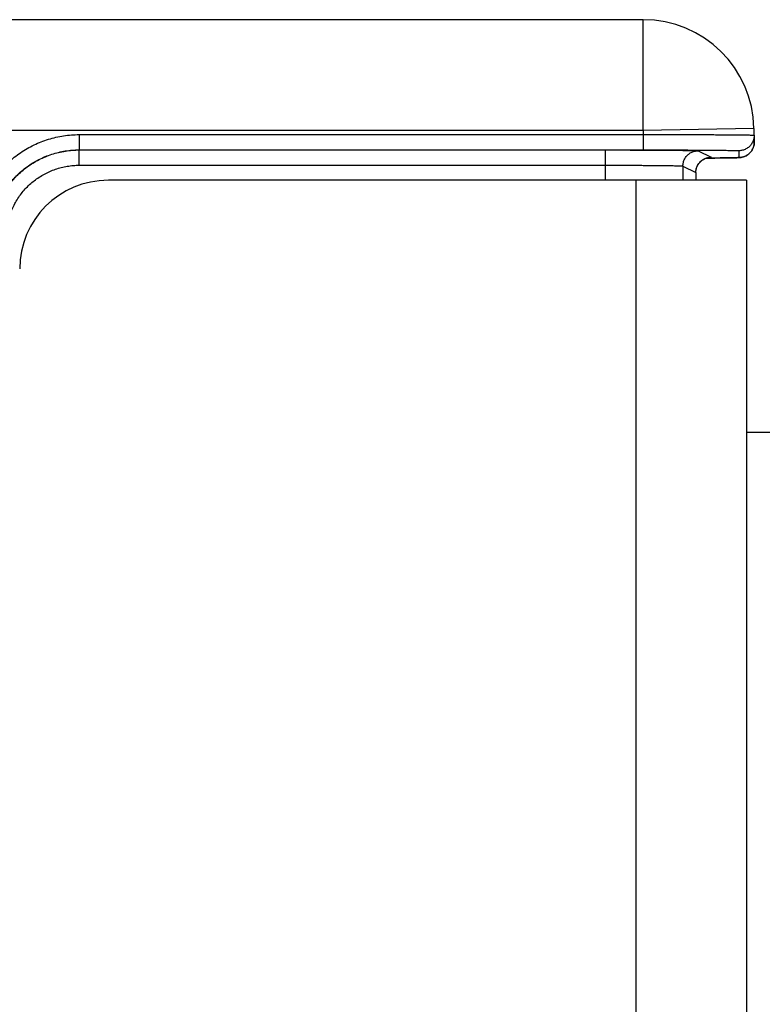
# Model space of a CAD drawing. Header units: inches. Extents: x 0 to 22, y 0 to 17.
# Tile 15 of 24: x 7.984 to 8.655, y 11.241 to 12.13. Entities that reach past the tile are written whole.
import ezdxf

# ---------------------------------------------------------------- set-up
doc = ezdxf.new("R2010")
doc.units = ezdxf.units.IN
doc.header["$LTSCALE"] = 1.21
doc.header["$MEASUREMENT"] = 0
doc.layers.get('0').update_dxf_attribs({"linetype": 'CONTINUOUS'})

msp = doc.modelspace()

# ---------------------------------------------------------------- linework, layer by layer
at = {"color": 7, "linetype": 'CONTINUOUS'}
for p, q in [((8.54705, 12.13023), (7.89324, 12.13023)), ((8.54705, 12.03023), (8.54705, 12.13023)), ((8.54705, 12.03023), (7.87394, 12.03023)), ((8.64704, 12.03197), (8.54705, 12.03023)), ((8.54705, 12.03023), (8.54712, 12.02644)), ((8.64704, 12.03197), (8.64725, 12.01982)), ((8.03795, 12.02644), (8.03795, 12.01266)), ((8.03795, 12.02644), (8.54712, 12.02644)), ((8.54712, 12.02644), (8.54712, 12.01266)), ((8.03795, 12.01266), (8.54712, 12.01266)), ((8.03795, 12.01266), (8.03808, 12.01259)), ((8.03808, 11.99881), (8.03808, 12.01259)), ((8.03808, 12.01259), (8.51292, 12.01259)), ((8.51292, 11.98523), (8.51292, 12.01259)), ((8.59669, 12.01187), (8.60838, 12.00602)), ((8.63337, 12.01191), (8.63347, 12.0058)), ((8.60385, 12.00523), (8.61156, 12.00529)), ((8.61156, 12.00529), (8.62114, 12.00541)), ((8.62114, 12.00541), (8.62603, 12.00549)), ((8.62603, 12.00549), (8.62873, 12.00555)), ((8.62873, 12.00555), (8.63046, 12.00559)), ((8.63046, 12.00559), (8.63154, 12.00563)), ((8.63154, 12.00563), (8.63217, 12.00565)), ((8.63217, 12.00565), (8.63273, 12.00568)), ((8.63273, 12.00568), (8.63324, 12.0057)), ((8.63372, 12.00573), (8.63421, 12.00577)), ((8.03808, 11.99881), (8.51292, 11.99881)), ((8.58291, 11.99809), (8.58291, 11.98523)), ((8.58291, 11.99809), (8.59461, 11.99224)), ((8.64032, 11.98523), (8.06432, 11.98523)), ((8.54032, 11.98523), (8.54032, 8.80623)), ((8.59461, 11.99224), (8.59461, 11.98523)), ((8.59461, 11.99224), (8.59462, 11.99223)), ((8.64032, 11.98523), (8.64032, 8.80623)), ((8.64032, 11.75773), (8.66232, 11.75773))]:
    msp.add_line(p, q, dxfattribs=at)
for points in [[(8.63421, 12.00577), (8.63447, 12.00579), (8.63475, 12.00582), (8.63508, 12.00586), (8.63546, 12.00592), (8.63593, 12.006), (8.63646, 12.00611), (8.63703, 12.00625), (8.63766, 12.00644), (8.63837, 12.00669), (8.63915, 12.00701), (8.63996, 12.00742), (8.6408, 12.0079), (8.64164, 12.00847), (8.64246, 12.00912), (8.64325, 12.00987), (8.64402, 12.0107), (8.64473, 12.01163), (8.64539, 12.01266), (8.64597, 12.01377), (8.64646, 12.01498), (8.64685, 12.01626), (8.64711, 12.01762), (8.64724, 12.01904), (8.64725, 12.01982)], [(8.59462, 11.99223), (8.59464, 11.99306), (8.5948, 11.9945), (8.59511, 11.99587), (8.59553, 11.99716), (8.59606, 11.99836), (8.59667, 11.99947), (8.59737, 12.00049), (8.59812, 12.00141), (8.59891, 12.00222), (8.59974, 12.00295), (8.60057, 12.00357), (8.60141, 12.0041), (8.60223, 12.00455), (8.60302, 12.00491), (8.60377, 12.0052), (8.60445, 12.00542), (8.60504, 12.00558), (8.60553, 12.00569), (8.60591, 12.00577), (8.60621, 12.00582), (8.60644, 12.00585), (8.6066, 12.00587), (8.60671, 12.00588), (8.60678, 12.00589), (8.6068, 12.00589)], [(8.63324, 12.0057), (8.63348, 12.00572), (8.63372, 12.00573)]]:
    msp.add_lwpolyline(points, dxfattribs=at)
for centre, radius, start, end in [((8.54705, 12.03023), 0.1, 1, 90), ((8.06432, 11.90523), 0.08, 90, 180)]:
    msp.add_arc(centre, radius, start, end, dxfattribs=at)
for points, knots in [([(7.94417, 11.93267), (7.94417, 11.935), (7.94435, 11.93968), (7.94513, 11.94665), (7.94644, 11.95355), (7.94825, 11.96033), (7.95057, 11.96695), (7.95338, 11.97339), (7.95666, 11.97959), (7.96039, 11.98554), (7.96456, 11.99118), (7.96914, 11.9965), (7.9741, 12.00147), (7.97942, 12.00605), (7.98507, 12.01022), (7.99101, 12.01395), (7.99722, 12.01723), (8.00366, 12.02004), (8.01028, 12.02236), (8.01706, 12.02417), (8.02396, 12.02548), (8.03094, 12.02626), (8.03561, 12.02644), (8.03795, 12.02644)], [0, 0, 0, 0, 0.047564, 0.095188, 0.142803, 0.190428, 0.238046, 0.285659, 0.333283, 0.3809, 0.428521, 0.476143, 0.523762, 0.571388, 0.61901, 0.666636, 0.714265, 0.761888, 0.809523, 0.857147, 0.904772, 0.95242, 1, 1, 1, 1]), ([(8.54712, 12.02644), (8.54961, 12.02644), (8.55458, 12.02645), (8.562, 12.02647), (8.56934, 12.02647), (8.57655, 12.02648), (8.5836, 12.02647), (8.59044, 12.02647), (8.59704, 12.02646), (8.60336, 12.02644), (8.60937, 12.02642), (8.61502, 12.0264), (8.6203, 12.02637), (8.62517, 12.02634), (8.6296, 12.02631), (8.63357, 12.02627), (8.63707, 12.02623), (8.64004, 12.02618), (8.64253, 12.02615), (8.64441, 12.02607), (8.64592, 12.0261), (8.64655, 12.02592), (8.64714, 12.02602), (8.64714, 12.02593)], [0, 0, 0, 0, 0.074746, 0.149077, 0.222562, 0.294805, 0.365372, 0.433891, 0.499979, 0.563267, 0.62341, 0.680066, 0.732927, 0.781694, 0.826093, 0.865878, 0.900822, 0.930728, 0.955436, 0.97481, 0.988734, 0.997138, 1, 1, 1, 1]), ([(8.64714, 12.02593), (8.64715, 12.02536), (8.6471, 12.02424), (8.64683, 12.02258), (8.64635, 12.02096), (8.64567, 12.01941), (8.64482, 12.01796), (8.64379, 12.01662), (8.64261, 12.01542), (8.64129, 12.01437), (8.63985, 12.01349), (8.63832, 12.01279), (8.63671, 12.01228), (8.63505, 12.01197), (8.63393, 12.01191), (8.63337, 12.01191)], [0, 0, 0, 0, 0.076922, 0.153843, 0.230765, 0.307687, 0.38461, 0.461532, 0.538455, 0.615379, 0.692303, 0.769227, 0.846151, 0.923075, 1, 1, 1, 1]), ([(7.95795, 11.93267), (7.95795, 11.93476), (7.95811, 11.93895), (7.95885, 11.9452), (7.96008, 11.95136), (7.96178, 11.95741), (7.96396, 11.96331), (7.96659, 11.96902), (7.96967, 11.97451), (7.97316, 11.97973), (7.97705, 11.98467), (7.98132, 11.98929), (7.98594, 11.99356), (7.99087, 11.99745), (7.9961, 12.00094), (8.00159, 12.00401), (8.0073, 12.00664), (8.0132, 12.00882), (8.01925, 12.01053), (8.02542, 12.01175), (8.03166, 12.01249), (8.03586, 12.01266), (8.03795, 12.01266)], [0, 0, 0, 0, 0.050007, 0.100003, 0.149993, 0.199991, 0.249992, 0.299989, 0.349989, 0.399975, 0.44995, 0.499944, 0.549951, 0.599958, 0.649956, 0.699933, 0.749925, 0.799941, 0.849944, 0.899953, 0.949976, 1, 1, 1, 1]), ([(7.95809, 11.9326), (7.95809, 11.93469), (7.95825, 11.93888), (7.95899, 11.94513), (7.96022, 11.9513), (7.96193, 11.95735), (7.9641, 11.96325), (7.96674, 11.96896), (7.96981, 11.97444), (7.9733, 11.97967), (7.9772, 11.98461), (7.98147, 11.98923), (7.98608, 11.99349), (7.99102, 11.99739), (7.99625, 12.00088), (8.00173, 12.00395), (8.00744, 12.00658), (8.01334, 12.00875), (8.01939, 12.01046), (8.02556, 12.01169), (8.0318, 12.01243), (8.03599, 12.01259), (8.03808, 12.01259)], [0, 0, 0, 0, 0.05001, 0.100017, 0.150023, 0.200031, 0.250039, 0.300046, 0.350054, 0.400062, 0.450072, 0.500075, 0.550073, 0.600066, 0.650048, 0.700032, 0.750008, 0.79999, 0.849981, 0.899974, 0.949992, 1, 1, 1, 1]), ([(8.51292, 12.01259), (8.51508, 12.01259), (8.5194, 12.01259), (8.52585, 12.01258), (8.53222, 12.01257), (8.53847, 12.01256), (8.54457, 12.01254), (8.55048, 12.01251), (8.55617, 12.01249), (8.56159, 12.01246), (8.56672, 12.01242), (8.57152, 12.01238), (8.57597, 12.01234), (8.58004, 12.0123), (8.58371, 12.01225), (8.58695, 12.0122), (8.58974, 12.01215), (8.59207, 12.0121), (8.59392, 12.01204), (8.59529, 12.01201), (8.59614, 12.01192), (8.59658, 12.01193), (8.59669, 12.01187)], [0, 0, 0, 0, 0.077472, 0.154621, 0.23082, 0.305625, 0.378599, 0.449281, 0.517258, 0.582116, 0.643462, 0.700928, 0.75417, 0.802859, 0.846713, 0.885456, 0.918863, 0.946729, 0.968887, 0.985205, 0.995591, 1, 1, 1, 1]), ([(8.54712, 12.01266), (8.54926, 12.01266), (8.55355, 12.01266), (8.55994, 12.01265), (8.56627, 12.01264), (8.57249, 12.01263), (8.57856, 12.01261), (8.58447, 12.01258), (8.59016, 12.01256), (8.59561, 12.01253), (8.60079, 12.0125), (8.60567, 12.01246), (8.61022, 12.01242), (8.61442, 12.01238), (8.61824, 12.01233), (8.62167, 12.01228), (8.62468, 12.01224), (8.62725, 12.01218), (8.62939, 12.01214), (8.63102, 12.01206), (8.63231, 12.01207), (8.63286, 12.01192), (8.63336, 12.01199), (8.63337, 12.01191)], [0, 0, 0, 0, 0.074626, 0.148951, 0.222407, 0.294641, 0.365216, 0.433756, 0.499868, 0.563183, 0.623351, 0.680029, 0.732906, 0.781684, 0.826091, 0.86588, 0.900824, 0.930735, 0.955439, 0.974806, 0.988722, 0.997126, 1, 1, 1, 1]), ([(8.58291, 11.99809), (8.58291, 11.99865), (8.58298, 11.99976), (8.58328, 12.0014), (8.58377, 12.00299), (8.58446, 12.00451), (8.58532, 12.00594), (8.58635, 12.00725), (8.58753, 12.00843), (8.58884, 12.00946), (8.59027, 12.01032), (8.59179, 12.01101), (8.59338, 12.0115), (8.59502, 12.01181), (8.59613, 12.01187), (8.59669, 12.01187)], [0, 0, 0, 0, 0.076924, 0.15385, 0.230776, 0.307703, 0.384629, 0.461555, 0.538481, 0.615405, 0.692327, 0.769248, 0.846167, 0.923084, 1, 1, 1, 1]), ([(8.64725, 12.01982), (8.64726, 12.01926), (8.64721, 12.01813), (8.64693, 12.01647), (8.64645, 12.01485), (8.64578, 12.0133), (8.64492, 12.01185), (8.6439, 12.01051), (8.64272, 12.00931), (8.64182, 12.00859), (8.64133, 12.00826), (8.64131, 12.00825)], [0, 0, 0, 0, 0.124304, 0.248608, 0.372912, 0.497216, 0.621521, 0.745827, 0.870133, 0.99444, 1, 1, 1, 1]), ([(8.59461, 11.99224), (8.59461, 11.9928), (8.59467, 11.99391), (8.59497, 11.99555), (8.59547, 11.99714), (8.59616, 11.99866), (8.59702, 12.00009), (8.59805, 12.0014), (8.59923, 12.00258), (8.60054, 12.00361), (8.60197, 12.00447), (8.60349, 12.00516), (8.60508, 12.00566), (8.60672, 12.00596), (8.60783, 12.00602), (8.60838, 12.00602)], [0, 0, 0, 0, 0.076924, 0.15385, 0.230776, 0.307703, 0.384629, 0.461555, 0.538481, 0.615405, 0.692327, 0.769248, 0.846167, 0.923084, 1, 1, 1, 1]), ([(8.60681, 12.00525), (8.60651, 12.00525), (8.60552, 12.00524), (8.60454, 12.00523), (8.60385, 12.00523)], [0, 0, 0, 0, 0.305264, 1, 1, 1, 1]), ([(8.60838, 12.00602), (8.60843, 12.006), (8.60791, 12.0059), (8.60757, 12.00593), (8.60691, 12.00588), (8.60651, 12.00586)], [0, 0, 0, 0, 0.079117, 0.420331, 1, 1, 1, 1]), ([(8.63347, 12.0058), (8.63347, 12.00571), (8.63297, 12.00578), (8.63242, 12.00563), (8.63113, 12.00564), (8.62951, 12.00556), (8.62736, 12.00552), (8.6248, 12.00547), (8.62179, 12.00542), (8.61837, 12.00537), (8.61454, 12.00533), (8.61065, 12.00529), (8.60803, 12.00526), (8.60681, 12.00525)], [0, 0, 0, 0, 0.009223, 0.036324, 0.081252, 0.143804, 0.22361, 0.32025, 0.433164, 0.561742, 0.70525, 0.862892, 1, 1, 1, 1]), ([(8.64131, 12.00825), (8.64087, 12.00794), (8.63993, 12.00737), (8.63842, 12.00668), (8.63681, 12.00617), (8.63516, 12.00587), (8.63403, 12.0058), (8.63347, 12.0058)], [0, 0, 0, 0, 0.192778, 0.394583, 0.596388, 0.798194, 1, 1, 1, 1]), ([(7.97186, 11.9326), (7.97186, 11.93442), (7.97201, 11.93807), (7.97269, 11.9435), (7.97382, 11.94887), (7.97538, 11.95412), (7.97737, 11.95922), (7.97978, 11.96415), (7.98258, 11.96885), (7.98577, 11.97331), (7.98931, 11.9775), (7.99318, 11.98137), (7.99736, 11.98491), (8.00182, 11.9881), (8.00653, 11.9909), (8.01146, 11.99331), (8.01656, 11.9953), (8.02181, 11.99686), (8.02718, 11.99798), (8.03261, 11.99866), (8.03626, 11.99881), (8.03808, 11.99881)], [0, 0, 0, 0, 0.05256, 0.105219, 0.157845, 0.210487, 0.263118, 0.315754, 0.36839, 0.421024, 0.473662, 0.526298, 0.578937, 0.631577, 0.684218, 0.736863, 0.789507, 0.842152, 0.894791, 0.947457, 1, 1, 1, 1]), ([(8.51292, 11.99881), (8.51482, 11.99881), (8.51862, 11.99881), (8.52429, 11.9988), (8.52988, 11.99879), (8.53536, 11.99877), (8.54069, 11.99875), (8.54583, 11.99873), (8.55075, 11.9987), (8.55541, 11.99866), (8.5598, 11.99862), (8.56387, 11.99858), (8.5676, 11.99854), (8.57096, 11.99849), (8.57394, 11.99844), (8.57651, 11.99839), (8.57866, 11.99834), (8.58036, 11.99827), (8.58163, 11.99824), (8.58241, 11.99815), (8.58281, 11.99815), (8.58291, 11.99809)], [0, 0, 0, 0, 0.081656, 0.162787, 0.24284, 0.321267, 0.397551, 0.471154, 0.541604, 0.608426, 0.671178, 0.729452, 0.782853, 0.831039, 0.873684, 0.9105, 0.941246, 0.965704, 0.983715, 0.99516, 1, 1, 1, 1])]:
    msp.add_open_spline(points, degree=3, knots=knots, dxfattribs=at)
msp.add_open_spline([(8.60651, 12.00586), (8.60649, 12.00586), (8.60648, 12.00586), (8.60646, 12.00585)], degree=3, dxfattribs=at)

doc.saveas('drawing.dxf')
